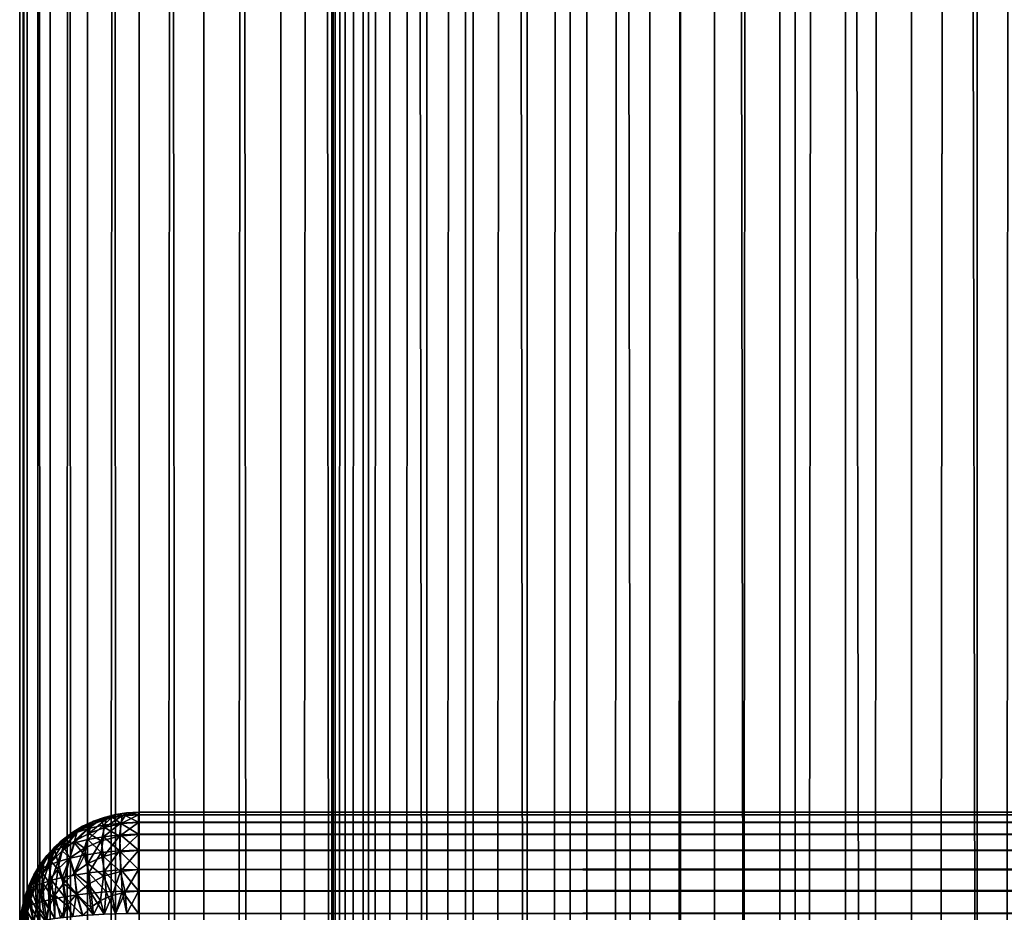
# Model space of a CAD drawing. Extents: x -265 to 265, y 0 to 1307.
# Tile 169 of 256: x -265 to -248, y 593 to 608. Entities that reach past the tile are written whole.
import ezdxf

# ---------------------------------------------------------------- set-up
doc = ezdxf.new("R2010")
doc.units = 0
doc.header["$LTSCALE"] = 65.185185
for name, color, linetype in [('200', 7, 'CONTINUOUS'), ('206', 7, 'CONTINUOUS'), ('207', 7, 'CONTINUOUS'), ('209', 7, 'CONTINUOUS'), ('218', 7, 'CONTINUOUS'), ('223', 7, 'CONTINUOUS'), ('3', 7, 'CONTINUOUS'), ('4', 7, 'CONTINUOUS')]:
    doc.layers.add(name, color=color, linetype=linetype)

msp = doc.modelspace()

# ---------------------------------------------------------------- linework, layer by layer
at = {"layer": '200', "color": 7, "linetype": 'CONTINUOUS'}
for points in [[(-263, 594.957, 16.322), (-263, 595, 16.7), (263, 594.958, 16.324), (-263, 594.957, 16.322)], [(263, 594.958, 16.324), (-263, 595, 16.7), (263, 595, 16.7), (263, 594.958, 16.324)], [(263, 594.832, 15.964), (-263, 594.957, 16.322), (263, 594.958, 16.324), (263, 594.832, 15.964)], [(-263, 594.831, 15.962), (-263, 594.957, 16.322), (263, 594.832, 15.964), (-263, 594.831, 15.962)], [(263, 594.63, 15.641), (-263, 594.831, 15.962), (263, 594.832, 15.964), (263, 594.63, 15.641)], [(-263, 594.629, 15.639), (-263, 594.831, 15.962), (263, 594.63, 15.641), (-263, 594.629, 15.639)], [(263, 594.361, 15.371), (-263, 594.629, 15.639), (263, 594.63, 15.641), (263, 594.361, 15.371)], [(-263, 594.359, 15.37), (-263, 594.629, 15.639), (263, 594.361, 15.371), (-263, 594.359, 15.37)], [(263, 594.038, 15.169), (-263, 594.359, 15.37), (263, 594.361, 15.371), (263, 594.038, 15.169)], [(-263, 594.036, 15.168), (-263, 594.359, 15.37), (263, 594.038, 15.169), (-263, 594.036, 15.168)], [(263, 593.678, 15.043), (-263, 594.036, 15.168), (263, 594.038, 15.169), (263, 593.678, 15.043)], [(-263, 593.676, 15.042), (-263, 594.036, 15.168), (263, 593.678, 15.043), (-263, 593.676, 15.042)], [(263, 593.3, 15), (-263, 593.676, 15.042), (263, 593.678, 15.043), (263, 593.3, 15)], [(-263, 593.3, 15), (-263, 593.676, 15.042), (263, 593.3, 15), (-263, 593.3, 15)]]:
    msp.add_3dface(points, dxfattribs=at)
at = {"layer": '206', "color": 7, "linetype": 'CONTINUOUS'}
for points in [[(-263, 595, 23.3), (-263, 594.958, 23.676), (263, 595, 23.3), (-263, 595, 23.3)], [(263, 595, 23.3), (-263, 594.958, 23.676), (263, 594.957, 23.678), (263, 595, 23.3)], [(-263, 594.958, 23.676), (-263, 594.832, 24.036), (263, 594.957, 23.678), (-263, 594.958, 23.676)], [(263, 594.957, 23.678), (-263, 594.832, 24.036), (263, 594.831, 24.038), (263, 594.957, 23.678)], [(-263, 594.832, 24.036), (-263, 594.63, 24.359), (263, 594.831, 24.038), (-263, 594.832, 24.036)], [(263, 594.831, 24.038), (-263, 594.63, 24.359), (263, 594.629, 24.361), (263, 594.831, 24.038)], [(-263, 594.63, 24.359), (-263, 594.361, 24.629), (263, 594.629, 24.361), (-263, 594.63, 24.359)], [(263, 594.629, 24.361), (-263, 594.361, 24.629), (263, 594.359, 24.63), (263, 594.629, 24.361)], [(-263, 594.361, 24.629), (-263, 594.038, 24.831), (263, 594.359, 24.63), (-263, 594.361, 24.629)], [(263, 594.359, 24.63), (-263, 594.038, 24.831), (263, 594.036, 24.832), (263, 594.359, 24.63)], [(-263, 594.038, 24.831), (-263, 593.678, 24.957), (263, 594.036, 24.832), (-263, 594.038, 24.831)], [(263, 594.036, 24.832), (-263, 593.678, 24.957), (263, 593.676, 24.958), (263, 594.036, 24.832)], [(-263, 593.678, 24.957), (-263, 593.3, 25), (263, 593.676, 24.958), (-263, 593.678, 24.957)], [(-263, 593.3, 25), (263, 593.3, 25), (263, 593.676, 24.958), (-263, 593.3, 25)]]:
    msp.add_3dface(points, dxfattribs=at)
at = {"layer": '207', "color": 7, "linetype": 'CONTINUOUS'}
for points in [[(263, 595, 16.7), (-263, 595, 16.7), (263, 595, 23.3), (263, 595, 16.7)], [(-263, 595, 16.7), (-263, 595, 23.3), (263, 595, 23.3), (-263, 595, 16.7)]]:
    msp.add_3dface(points, dxfattribs=at)
at = {"layer": '209', "color": 7, "linetype": 'CONTINUOUS'}
for points in [[(-263.387, 594.962, 16.706), (-263.577, 594.915, 16.713), (-263.387, 594.962, 23.294), (-263.387, 594.962, 16.706)], [(-263.387, 594.962, 23.294), (-263.577, 594.915, 16.713), (-263.577, 594.915, 23.287), (-263.387, 594.962, 23.294)], [(-263.195, 594.991, 16.701), (-263.387, 594.962, 16.706), (-263.195, 594.991, 23.299), (-263.195, 594.991, 16.701)], [(-263.195, 594.991, 23.299), (-263.387, 594.962, 16.706), (-263.387, 594.962, 23.294), (-263.195, 594.991, 23.299)], [(-263, 595, 23.3), (-263, 595, 16.7), (-263.195, 594.991, 16.701), (-263, 595, 23.3)], [(-263, 595, 23.3), (-263.195, 594.991, 16.701), (-263.195, 594.991, 23.299), (-263, 595, 23.3)], [(-263.938, 594.767, 16.735), (-264.106, 594.667, 16.75), (-263.938, 594.767, 23.265), (-263.938, 594.767, 16.735)], [(-263.938, 594.767, 23.265), (-264.106, 594.667, 16.75), (-263.941, 594.765, 23.265), (-263.938, 594.767, 23.265)], [(-263.941, 594.765, 23.265), (-264.106, 594.667, 16.75), (-264.106, 594.667, 23.25), (-263.941, 594.765, 23.265)], [(-263.761, 594.85, 16.723), (-263.938, 594.767, 16.735), (-263.761, 594.85, 23.277), (-263.761, 594.85, 16.723)], [(-263.761, 594.85, 23.277), (-263.938, 594.767, 16.735), (-263.938, 594.767, 23.265), (-263.761, 594.85, 23.277)], [(-263.577, 594.915, 16.713), (-263.761, 594.85, 16.723), (-263.577, 594.915, 23.287), (-263.577, 594.915, 16.713)], [(-263.577, 594.915, 23.287), (-263.761, 594.85, 16.723), (-263.761, 594.85, 23.277), (-263.577, 594.915, 23.287)], [(-264.106, 594.667, 16.75), (-264.264, 594.55, 16.767), (-264.106, 594.667, 23.25), (-264.106, 594.667, 16.75)], [(-264.106, 594.667, 23.25), (-264.264, 594.55, 16.767), (-264.264, 594.55, 23.233), (-264.106, 594.667, 23.25)], [(-264.264, 594.55, 16.767), (-264.409, 594.419, 16.787), (-264.264, 594.55, 23.233), (-264.264, 594.55, 16.767)], [(-264.264, 594.55, 23.233), (-264.409, 594.419, 16.787), (-264.315, 594.507, 23.226), (-264.264, 594.55, 23.233)], [(-264.315, 594.507, 23.226), (-264.409, 594.419, 16.787), (-264.409, 594.419, 23.213), (-264.315, 594.507, 23.226)], [(-264.542, 594.274, 16.809), (-264.659, 594.116, 16.833), (-264.542, 594.274, 23.191), (-264.542, 594.274, 16.809)], [(-264.542, 594.274, 23.191), (-264.659, 594.116, 16.833), (-264.578, 594.229, 23.184), (-264.542, 594.274, 23.191)], [(-264.409, 594.419, 16.787), (-264.542, 594.274, 16.809), (-264.409, 594.419, 23.213), (-264.409, 594.419, 16.787)], [(-264.409, 594.419, 23.213), (-264.542, 594.274, 16.809), (-264.542, 594.274, 23.191), (-264.409, 594.419, 23.213)], [(-264.659, 594.116, 16.833), (-264.761, 593.948, 16.858), (-264.659, 594.116, 23.167), (-264.659, 594.116, 16.833)], [(-264.659, 594.116, 23.167), (-264.761, 593.948, 16.858), (-264.761, 593.948, 23.142), (-264.659, 594.116, 23.167)], [(-264.578, 594.229, 23.184), (-264.659, 594.116, 16.833), (-264.659, 594.116, 23.167), (-264.578, 594.229, 23.184)], [(-264.761, 593.948, 16.858), (-264.846, 593.77, 16.885), (-264.761, 593.948, 23.142), (-264.761, 593.948, 16.858)], [(-264.761, 593.948, 23.142), (-264.846, 593.77, 16.885), (-264.768, 593.935, 23.14), (-264.761, 593.948, 23.142)], [(-264.768, 593.935, 23.14), (-264.846, 593.77, 16.885), (-264.846, 593.77, 23.115), (-264.768, 593.935, 23.14)], [(-264.846, 593.77, 16.885), (-264.913, 593.584, 16.912), (-264.846, 593.77, 23.115), (-264.846, 593.77, 16.885)], [(-264.846, 593.77, 23.115), (-264.913, 593.584, 16.912), (-264.898, 593.63, 23.095), (-264.846, 593.77, 23.115)], [(-264.898, 593.63, 23.095), (-264.913, 593.584, 16.912), (-264.913, 593.584, 23.088), (-264.898, 593.63, 23.095)], [(-264.913, 593.584, 16.912), (-264.961, 593.393, 16.941), (-264.913, 593.584, 23.088), (-264.913, 593.584, 16.912)], [(-264.913, 593.584, 23.088), (-264.961, 593.393, 16.941), (-264.961, 593.393, 23.059), (-264.913, 593.584, 23.088)], [(-264.961, 593.393, 16.941), (-264.99, 593.197, 16.97), (-264.961, 593.393, 23.059), (-264.961, 593.393, 16.941)], [(-264.961, 593.393, 23.059), (-264.99, 593.197, 16.97), (-264.975, 593.317, 23.048), (-264.961, 593.393, 23.059)]]:
    msp.add_3dface(points, dxfattribs=at)
at = {"layer": '218', "color": 7, "linetype": 'CONTINUOUS'}
for points in [[(-263.577, 594.915, 16.713), (-263.387, 594.962, 16.706), (-263.543, 594.882, 16.34), (-263.577, 594.915, 16.713)], [(-263.543, 594.882, 16.34), (-263.276, 594.938, 16.326), (-263.574, 594.747, 15.988), (-263.543, 594.882, 16.34)], [(-263.574, 594.747, 15.988), (-263.276, 594.938, 16.326), (-263.292, 594.81, 15.969), (-263.574, 594.747, 15.988)], [(-263.543, 594.882, 16.34), (-263.387, 594.962, 16.706), (-263.276, 594.938, 16.326), (-263.543, 594.882, 16.34)], [(-263.387, 594.962, 16.706), (-263.195, 594.991, 16.701), (-263.276, 594.938, 16.326), (-263.387, 594.962, 16.706)], [(-263, 594.957, 16.322), (-263, 594.831, 15.962), (-263.292, 594.81, 15.969), (-263, 594.957, 16.322)], [(-263.276, 594.938, 16.326), (-263, 594.957, 16.322), (-263.292, 594.81, 15.969), (-263.276, 594.938, 16.326)], [(-263, 595, 16.7), (-263, 594.957, 16.322), (-263.276, 594.938, 16.326), (-263, 595, 16.7)], [(-263.195, 594.991, 16.701), (-263, 595, 16.7), (-263.276, 594.938, 16.326), (-263.195, 594.991, 16.701)], [(-264.106, 594.667, 16.75), (-263.938, 594.767, 16.735), (-264.244, 594.522, 16.421), (-264.106, 594.667, 16.75)], [(-264.244, 594.522, 16.421), (-263.938, 594.767, 16.735), (-264.032, 594.67, 16.389), (-264.244, 594.522, 16.421)], [(-264.032, 594.67, 16.389), (-263.797, 594.792, 16.361), (-264.076, 594.512, 16.056), (-264.032, 594.67, 16.389)], [(-264.076, 594.512, 16.056), (-263.797, 594.792, 16.361), (-263.837, 594.646, 16.018), (-264.076, 594.512, 16.056)], [(-263.938, 594.767, 16.735), (-263.761, 594.85, 16.723), (-264.032, 594.67, 16.389), (-263.938, 594.767, 16.735)], [(-264.032, 594.67, 16.389), (-263.761, 594.85, 16.723), (-263.797, 594.792, 16.361), (-264.032, 594.67, 16.389)], [(-263.797, 594.792, 16.361), (-263.543, 594.882, 16.34), (-263.837, 594.646, 16.018), (-263.797, 594.792, 16.361)], [(-263.837, 594.646, 16.018), (-263.543, 594.882, 16.34), (-263.574, 594.747, 15.988), (-263.837, 594.646, 16.018)], [(-263.761, 594.85, 16.723), (-263.577, 594.915, 16.713), (-263.797, 594.792, 16.361), (-263.761, 594.85, 16.723)], [(-263.797, 594.792, 16.361), (-263.577, 594.915, 16.713), (-263.543, 594.882, 16.34), (-263.797, 594.792, 16.361)], [(-263.574, 594.747, 15.988), (-263.292, 594.81, 15.969), (-263.323, 594.601, 15.649), (-263.574, 594.747, 15.988)], [(-263, 594.831, 15.962), (-263, 594.629, 15.639), (-263.323, 594.601, 15.649), (-263, 594.831, 15.962)], [(-263.292, 594.81, 15.969), (-263, 594.831, 15.962), (-263.323, 594.601, 15.649), (-263.292, 594.81, 15.969)], [(-264.244, 594.522, 16.421), (-264.032, 594.67, 16.389), (-264.285, 594.351, 16.098), (-264.244, 594.522, 16.421)], [(-264.285, 594.351, 16.098), (-264.032, 594.67, 16.389), (-264.076, 594.512, 16.056), (-264.285, 594.351, 16.098)], [(-264.264, 594.55, 16.767), (-264.106, 594.667, 16.75), (-264.244, 594.522, 16.421), (-264.264, 594.55, 16.767)], [(-264.076, 594.512, 16.056), (-263.837, 594.646, 16.018), (-263.91, 594.396, 15.72), (-264.076, 594.512, 16.056)], [(-263.91, 594.396, 15.72), (-263.837, 594.646, 16.018), (-263.631, 594.522, 15.677), (-263.91, 594.396, 15.72)], [(-263.837, 594.646, 16.018), (-263.574, 594.747, 15.988), (-263.631, 594.522, 15.677), (-263.837, 594.646, 16.018)], [(-263.631, 594.522, 15.677), (-263.574, 594.747, 15.988), (-263.323, 594.601, 15.649), (-263.631, 594.522, 15.677)], [(-263.631, 594.522, 15.677), (-263.323, 594.601, 15.649), (-263.593, 594.258, 15.411), (-263.631, 594.522, 15.677)], [(-263.593, 594.258, 15.411), (-263.323, 594.601, 15.649), (-263.304, 594.333, 15.381), (-263.593, 594.258, 15.411)], [(-263.323, 594.601, 15.649), (-263, 594.629, 15.639), (-263.304, 594.333, 15.381), (-263.323, 594.601, 15.649)], [(-263, 594.629, 15.639), (-263, 594.359, 15.37), (-263.304, 594.333, 15.381), (-263, 594.629, 15.639)], [(-264.431, 594.351, 16.455), (-264.244, 594.522, 16.421), (-264.464, 594.169, 16.144), (-264.431, 594.351, 16.455)], [(-264.464, 594.169, 16.144), (-264.244, 594.522, 16.421), (-264.285, 594.351, 16.098), (-264.464, 594.169, 16.144)], [(-264.409, 594.419, 16.787), (-264.264, 594.55, 16.767), (-264.431, 594.351, 16.455), (-264.409, 594.419, 16.787)], [(-264.431, 594.351, 16.455), (-264.264, 594.55, 16.767), (-264.244, 594.522, 16.421), (-264.431, 594.351, 16.455)], [(-264.285, 594.351, 16.098), (-264.076, 594.512, 16.056), (-264.154, 594.234, 15.773), (-264.285, 594.351, 16.098)], [(-264.154, 594.234, 15.773), (-264.076, 594.512, 16.056), (-263.91, 594.396, 15.72), (-264.154, 594.234, 15.773)], [(-263.91, 594.396, 15.72), (-263.631, 594.522, 15.677), (-263.854, 594.138, 15.457), (-263.91, 594.396, 15.72)], [(-263.854, 594.138, 15.457), (-263.631, 594.522, 15.677), (-263.593, 594.258, 15.411), (-263.854, 594.138, 15.457)], [(-264.659, 594.116, 16.833), (-264.542, 594.274, 16.809), (-264.725, 593.955, 16.53), (-264.659, 594.116, 16.833)], [(-264.725, 593.955, 16.53), (-264.542, 594.274, 16.809), (-264.592, 594.161, 16.492), (-264.725, 593.955, 16.53)], [(-264.592, 594.161, 16.492), (-264.431, 594.351, 16.455), (-264.611, 593.971, 16.191), (-264.592, 594.161, 16.492)], [(-264.611, 593.971, 16.191), (-264.431, 594.351, 16.455), (-264.464, 594.169, 16.144), (-264.611, 593.971, 16.191)], [(-264.542, 594.274, 16.809), (-264.409, 594.419, 16.787), (-264.592, 594.161, 16.492), (-264.542, 594.274, 16.809)], [(-264.592, 594.161, 16.492), (-264.409, 594.419, 16.787), (-264.431, 594.351, 16.455), (-264.592, 594.161, 16.492)], [(-264.464, 594.169, 16.144), (-264.285, 594.351, 16.098), (-264.357, 594.042, 15.831), (-264.464, 594.169, 16.144)], [(-264.357, 594.042, 15.831), (-264.285, 594.351, 16.098), (-264.154, 594.234, 15.773), (-264.357, 594.042, 15.831)], [(-264.154, 594.234, 15.773), (-263.91, 594.396, 15.72), (-264.079, 593.984, 15.514), (-264.154, 594.234, 15.773)], [(-264.079, 593.984, 15.514), (-263.91, 594.396, 15.72), (-263.854, 594.138, 15.457), (-264.079, 593.984, 15.514)], [(-263.593, 594.258, 15.411), (-263.304, 594.333, 15.381), (-263.305, 594.007, 15.181), (-263.593, 594.258, 15.411)], [(-263, 594.359, 15.37), (-263, 594.036, 15.168), (-263.305, 594.007, 15.181), (-263, 594.359, 15.37)], [(-263.304, 594.333, 15.381), (-263, 594.359, 15.37), (-263.305, 594.007, 15.181), (-263.304, 594.333, 15.381)], [(-264.761, 593.948, 16.858), (-264.659, 594.116, 16.833), (-264.83, 593.737, 16.569), (-264.761, 593.948, 16.858)], [(-264.83, 593.737, 16.569), (-264.659, 594.116, 16.833), (-264.725, 593.955, 16.53), (-264.83, 593.737, 16.569)], [(-264.725, 593.955, 16.53), (-264.592, 594.161, 16.492), (-264.728, 593.76, 16.237), (-264.725, 593.955, 16.53)], [(-264.728, 593.76, 16.237), (-264.592, 594.161, 16.492), (-264.611, 593.971, 16.191), (-264.728, 593.76, 16.237)], [(-264.611, 593.971, 16.191), (-264.464, 594.169, 16.144), (-264.518, 593.831, 15.891), (-264.611, 593.971, 16.191)], [(-264.518, 593.831, 15.891), (-264.464, 594.169, 16.144), (-264.357, 594.042, 15.831), (-264.518, 593.831, 15.891)], [(-264.357, 594.042, 15.831), (-264.154, 594.234, 15.773), (-264.264, 593.804, 15.577), (-264.357, 594.042, 15.831)], [(-264.264, 593.804, 15.577), (-264.154, 594.234, 15.773), (-264.079, 593.984, 15.514), (-264.264, 593.804, 15.577)], [(-264.079, 593.984, 15.514), (-263.854, 594.138, 15.457), (-263.84, 593.791, 15.274), (-264.079, 593.984, 15.514)], [(-263.854, 594.138, 15.457), (-263.593, 594.258, 15.411), (-263.59, 593.923, 15.218), (-263.854, 594.138, 15.457)], [(-263.84, 593.791, 15.274), (-263.854, 594.138, 15.457), (-263.59, 593.923, 15.218), (-263.84, 593.791, 15.274)], [(-263.59, 593.923, 15.218), (-263.593, 594.258, 15.411), (-263.305, 594.007, 15.181), (-263.59, 593.923, 15.218)], [(-264.846, 593.77, 16.885), (-264.761, 593.948, 16.858), (-264.907, 593.512, 16.607), (-264.846, 593.77, 16.885)], [(-264.907, 593.512, 16.607), (-264.761, 593.948, 16.858), (-264.83, 593.737, 16.569), (-264.907, 593.512, 16.607)], [(-264.83, 593.737, 16.569), (-264.725, 593.955, 16.53), (-264.814, 593.542, 16.283), (-264.83, 593.737, 16.569)], [(-264.814, 593.542, 16.283), (-264.725, 593.955, 16.53), (-264.728, 593.76, 16.237), (-264.814, 593.542, 16.283)], [(-264.728, 593.76, 16.237), (-264.611, 593.971, 16.191), (-264.64, 593.606, 15.952), (-264.728, 593.76, 16.237)], [(-264.64, 593.606, 15.952), (-264.611, 593.971, 16.191), (-264.518, 593.831, 15.891), (-264.64, 593.606, 15.952)], [(-264.518, 593.831, 15.891), (-264.357, 594.042, 15.831), (-264.408, 593.606, 15.643), (-264.518, 593.831, 15.891)], [(-264.408, 593.606, 15.643), (-264.357, 594.042, 15.831), (-264.264, 593.804, 15.577), (-264.408, 593.606, 15.643)], [(-264.264, 593.804, 15.577), (-264.079, 593.984, 15.514), (-264.047, 593.624, 15.342), (-264.264, 593.804, 15.577)], [(-264.047, 593.624, 15.342), (-264.079, 593.984, 15.514), (-263.84, 593.791, 15.274), (-264.047, 593.624, 15.342)], [(-263.59, 593.923, 15.218), (-263.305, 594.007, 15.181), (-263.443, 593.602, 15.079), (-263.59, 593.923, 15.218)], [(-263.443, 593.602, 15.079), (-263.305, 594.007, 15.181), (-263.227, 593.657, 15.052), (-263.443, 593.602, 15.079)], [(-263.305, 594.007, 15.181), (-263, 594.036, 15.168), (-263.227, 593.657, 15.052), (-263.305, 594.007, 15.181)], [(-263, 594.036, 15.168), (-263, 593.676, 15.042), (-263.227, 593.657, 15.052), (-263, 594.036, 15.168)], [(-264.913, 593.584, 16.912), (-264.846, 593.77, 16.885), (-264.907, 593.512, 16.607), (-264.913, 593.584, 16.912)], [(-264.64, 593.606, 15.952), (-264.518, 593.831, 15.891), (-264.512, 593.398, 15.708), (-264.64, 593.606, 15.952)], [(-264.512, 593.398, 15.708), (-264.518, 593.831, 15.891), (-264.408, 593.606, 15.643), (-264.512, 593.398, 15.708)], [(-264.408, 593.606, 15.643), (-264.264, 593.804, 15.577), (-264.205, 593.433, 15.417), (-264.408, 593.606, 15.643)], [(-264.205, 593.433, 15.417), (-264.264, 593.804, 15.577), (-264.047, 593.624, 15.342), (-264.205, 593.433, 15.417)], [(-264.047, 593.624, 15.342), (-263.84, 593.791, 15.274), (-263.805, 593.399, 15.174), (-264.047, 593.624, 15.342)], [(-263.84, 593.791, 15.274), (-263.59, 593.923, 15.218), (-263.638, 593.514, 15.121), (-263.84, 593.791, 15.274)], [(-263.805, 593.399, 15.174), (-263.84, 593.791, 15.274), (-263.638, 593.514, 15.121), (-263.805, 593.399, 15.174)], [(-263.638, 593.514, 15.121), (-263.59, 593.923, 15.218), (-263.443, 593.602, 15.079), (-263.638, 593.514, 15.121)], [(-264.907, 593.512, 16.607), (-264.83, 593.737, 16.569), (-264.87, 593.319, 16.328), (-264.907, 593.512, 16.607)], [(-264.87, 593.319, 16.328), (-264.83, 593.737, 16.569), (-264.814, 593.542, 16.283), (-264.87, 593.319, 16.328)], [(-264.814, 593.542, 16.283), (-264.728, 593.76, 16.237), (-264.722, 593.374, 16.01), (-264.814, 593.542, 16.283)], [(-264.722, 593.374, 16.01), (-264.728, 593.76, 16.237), (-264.64, 593.606, 15.952), (-264.722, 593.374, 16.01)], [(-264.578, 593.184, 15.771), (-264.722, 593.374, 16.01), (-264.64, 593.606, 15.952), (-264.578, 593.184, 15.771)], [(-264.578, 593.184, 15.771), (-264.64, 593.606, 15.952), (-264.512, 593.398, 15.708), (-264.578, 593.184, 15.771)], [(-264.409, 593.213, 15.581), (-264.512, 593.398, 15.708), (-264.408, 593.606, 15.643), (-264.409, 593.213, 15.581)], [(-264.315, 593.226, 15.493), (-264.409, 593.213, 15.581), (-264.408, 593.606, 15.643), (-264.315, 593.226, 15.493)], [(-264.315, 593.226, 15.493), (-264.408, 593.606, 15.643), (-264.205, 593.433, 15.417), (-264.315, 593.226, 15.493)], [(-264.106, 593.25, 15.333), (-264.205, 593.433, 15.417), (-264.047, 593.624, 15.342), (-264.106, 593.25, 15.333)], [(-263.941, 593.265, 15.235), (-264.106, 593.25, 15.333), (-264.047, 593.624, 15.342), (-263.941, 593.265, 15.235)], [(-263.941, 593.265, 15.235), (-264.047, 593.624, 15.342), (-263.805, 593.399, 15.174), (-263.941, 593.265, 15.235)], [(-263.577, 593.287, 15.085), (-263.638, 593.514, 15.121), (-263.443, 593.602, 15.079), (-263.577, 593.287, 15.085)], [(-263.387, 593.294, 15.038), (-263.577, 593.287, 15.085), (-263.443, 593.602, 15.079), (-263.387, 593.294, 15.038)], [(-263.387, 593.294, 15.038), (-263.443, 593.602, 15.079), (-263.227, 593.657, 15.052), (-263.387, 593.294, 15.038)], [(-263.195, 593.299, 15.009), (-263.387, 593.294, 15.038), (-263.227, 593.657, 15.052), (-263.195, 593.299, 15.009)], [(-263, 593.676, 15.042), (-263.195, 593.299, 15.009), (-263.227, 593.657, 15.052), (-263, 593.676, 15.042)], [(-263, 593.676, 15.042), (-263, 593.3, 15), (-263.195, 593.299, 15.009), (-263, 593.676, 15.042)], [(-264.961, 593.393, 16.941), (-264.913, 593.584, 16.912), (-264.955, 593.281, 16.646), (-264.961, 593.393, 16.941)], [(-264.955, 593.281, 16.646), (-264.913, 593.584, 16.912), (-264.907, 593.512, 16.607), (-264.955, 593.281, 16.646)], [(-264.913, 593.088, 16.416), (-264.955, 593.281, 16.646), (-264.907, 593.512, 16.607), (-264.913, 593.088, 16.416)], [(-264.898, 593.095, 16.37), (-264.913, 593.088, 16.416), (-264.907, 593.512, 16.607), (-264.898, 593.095, 16.37)], [(-264.898, 593.095, 16.37), (-264.907, 593.512, 16.607), (-264.87, 593.319, 16.328), (-264.898, 593.095, 16.37)], [(-264.768, 593.14, 16.065), (-264.87, 593.319, 16.328), (-264.814, 593.542, 16.283), (-264.768, 593.14, 16.065)], [(-264.768, 593.14, 16.065), (-264.814, 593.542, 16.283), (-264.722, 593.374, 16.01), (-264.768, 593.14, 16.065)], [(-263.761, 593.277, 15.15), (-263.805, 593.399, 15.174), (-263.638, 593.514, 15.121), (-263.761, 593.277, 15.15)], [(-263.577, 593.287, 15.085), (-263.761, 593.277, 15.15), (-263.638, 593.514, 15.121), (-263.577, 593.287, 15.085)], [(-264.99, 593.197, 16.97), (-264.961, 593.393, 16.941), (-264.99, 593.03, 16.803), (-264.99, 593.197, 16.97)], [(-264.961, 593.393, 16.941), (-264.975, 593.048, 16.683), (-264.99, 593.03, 16.803), (-264.961, 593.393, 16.941)], [(-264.975, 593.048, 16.683), (-264.961, 593.393, 16.941), (-264.955, 593.281, 16.646), (-264.975, 593.048, 16.683)], [(-264.846, 593.115, 16.23), (-264.898, 593.095, 16.37), (-264.87, 593.319, 16.328), (-264.846, 593.115, 16.23)], [(-264.768, 593.14, 16.065), (-264.846, 593.115, 16.23), (-264.87, 593.319, 16.328), (-264.768, 593.14, 16.065)], [(-264.761, 593.142, 16.052), (-264.768, 593.14, 16.065), (-264.722, 593.374, 16.01), (-264.761, 593.142, 16.052)], [(-264.659, 593.167, 15.884), (-264.761, 593.142, 16.052), (-264.722, 593.374, 16.01), (-264.659, 593.167, 15.884)], [(-264.578, 593.184, 15.771), (-264.659, 593.167, 15.884), (-264.722, 593.374, 16.01), (-264.578, 593.184, 15.771)], [(-264.542, 593.191, 15.726), (-264.578, 593.184, 15.771), (-264.512, 593.398, 15.708), (-264.542, 593.191, 15.726)], [(-264.409, 593.213, 15.581), (-264.542, 593.191, 15.726), (-264.512, 593.398, 15.708), (-264.409, 593.213, 15.581)], [(-264.264, 593.233, 15.45), (-264.315, 593.226, 15.493), (-264.205, 593.433, 15.417), (-264.264, 593.233, 15.45)], [(-264.106, 593.25, 15.333), (-264.264, 593.233, 15.45), (-264.205, 593.433, 15.417), (-264.106, 593.25, 15.333)], [(-263.938, 593.265, 15.233), (-263.941, 593.265, 15.235), (-263.805, 593.399, 15.174), (-263.938, 593.265, 15.233)], [(-263.761, 593.277, 15.15), (-263.938, 593.265, 15.233), (-263.805, 593.399, 15.174), (-263.761, 593.277, 15.15)]]:
    msp.add_3dface(points, dxfattribs=at)
at = {"layer": '223', "color": 7, "linetype": 'CONTINUOUS'}
for points in [[(-263.387, 594.962, 23.294), (-263.577, 594.915, 23.287), (-263.443, 594.921, 23.602), (-263.387, 594.962, 23.294)], [(-263.387, 594.962, 23.294), (-263.443, 594.921, 23.602), (-263.227, 594.948, 23.657), (-263.387, 594.962, 23.294)], [(-263.443, 594.921, 23.602), (-263.305, 594.819, 24.007), (-263.227, 594.948, 23.657), (-263.443, 594.921, 23.602)], [(-263.195, 594.991, 23.299), (-263.387, 594.962, 23.294), (-263.227, 594.948, 23.657), (-263.195, 594.991, 23.299)], [(-263.305, 594.819, 24.007), (-263, 594.832, 24.036), (-263.227, 594.948, 23.657), (-263.305, 594.819, 24.007)], [(-263, 594.958, 23.676), (-263.195, 594.991, 23.299), (-263.227, 594.948, 23.657), (-263, 594.958, 23.676)], [(-263, 594.832, 24.036), (-263, 594.958, 23.676), (-263.227, 594.948, 23.657), (-263, 594.832, 24.036)], [(-263, 594.958, 23.676), (-263, 595, 23.3), (-263.195, 594.991, 23.299), (-263, 594.958, 23.676)], [(-263.941, 594.765, 23.265), (-264.106, 594.667, 23.25), (-264.047, 594.658, 23.624), (-263.941, 594.765, 23.265)], [(-263.941, 594.765, 23.265), (-264.047, 594.658, 23.624), (-263.805, 594.826, 23.399), (-263.941, 594.765, 23.265)], [(-264.047, 594.658, 23.624), (-263.84, 594.726, 23.791), (-263.805, 594.826, 23.399), (-264.047, 594.658, 23.624)], [(-263.938, 594.767, 23.265), (-263.941, 594.765, 23.265), (-263.805, 594.826, 23.399), (-263.938, 594.767, 23.265)], [(-263.761, 594.85, 23.277), (-263.938, 594.767, 23.265), (-263.805, 594.826, 23.399), (-263.761, 594.85, 23.277)], [(-263.854, 594.543, 24.138), (-263.593, 594.589, 24.258), (-263.59, 594.782, 23.923), (-263.854, 594.543, 24.138)], [(-263.84, 594.726, 23.791), (-263.854, 594.543, 24.138), (-263.59, 594.782, 23.923), (-263.84, 594.726, 23.791)], [(-263.84, 594.726, 23.791), (-263.59, 594.782, 23.923), (-263.638, 594.879, 23.514), (-263.84, 594.726, 23.791)], [(-263.805, 594.826, 23.399), (-263.84, 594.726, 23.791), (-263.638, 594.879, 23.514), (-263.805, 594.826, 23.399)], [(-263.761, 594.85, 23.277), (-263.805, 594.826, 23.399), (-263.638, 594.879, 23.514), (-263.761, 594.85, 23.277)], [(-263.577, 594.915, 23.287), (-263.761, 594.85, 23.277), (-263.638, 594.879, 23.514), (-263.577, 594.915, 23.287)], [(-263.577, 594.915, 23.287), (-263.638, 594.879, 23.514), (-263.443, 594.921, 23.602), (-263.577, 594.915, 23.287)], [(-263.638, 594.879, 23.514), (-263.59, 594.782, 23.923), (-263.443, 594.921, 23.602), (-263.638, 594.879, 23.514)], [(-263.593, 594.589, 24.258), (-263.304, 594.619, 24.333), (-263.305, 594.819, 24.007), (-263.593, 594.589, 24.258)], [(-263.59, 594.782, 23.923), (-263.593, 594.589, 24.258), (-263.305, 594.819, 24.007), (-263.59, 594.782, 23.923)], [(-263.59, 594.782, 23.923), (-263.305, 594.819, 24.007), (-263.443, 594.921, 23.602), (-263.59, 594.782, 23.923)], [(-263, 594.63, 24.359), (-263, 594.832, 24.036), (-263.305, 594.819, 24.007), (-263, 594.63, 24.359)], [(-263.304, 594.619, 24.333), (-263, 594.63, 24.359), (-263.305, 594.819, 24.007), (-263.304, 594.619, 24.333)], [(-264.106, 594.667, 23.25), (-264.264, 594.55, 23.233), (-264.205, 594.583, 23.433), (-264.106, 594.667, 23.25)], [(-264.264, 594.423, 23.804), (-264.079, 594.486, 23.984), (-264.047, 594.658, 23.624), (-264.264, 594.423, 23.804)], [(-264.205, 594.583, 23.433), (-264.264, 594.423, 23.804), (-264.047, 594.658, 23.624), (-264.205, 594.583, 23.433)], [(-264.106, 594.667, 23.25), (-264.205, 594.583, 23.433), (-264.047, 594.658, 23.624), (-264.106, 594.667, 23.25)], [(-264.079, 594.486, 23.984), (-263.854, 594.543, 24.138), (-263.84, 594.726, 23.791), (-264.079, 594.486, 23.984)], [(-264.047, 594.658, 23.624), (-264.079, 594.486, 23.984), (-263.84, 594.726, 23.791), (-264.047, 594.658, 23.624)], [(-263.593, 594.589, 24.258), (-263.323, 594.351, 24.601), (-263.304, 594.619, 24.333), (-263.593, 594.589, 24.258)], [(-263.323, 594.351, 24.601), (-263, 594.361, 24.629), (-263.304, 594.619, 24.333), (-263.323, 594.351, 24.601)], [(-263, 594.361, 24.629), (-263, 594.63, 24.359), (-263.304, 594.619, 24.333), (-263, 594.361, 24.629)], [(-264.315, 594.507, 23.226), (-264.409, 594.419, 23.213), (-264.408, 594.357, 23.606), (-264.315, 594.507, 23.226)], [(-264.315, 594.507, 23.226), (-264.408, 594.357, 23.606), (-264.205, 594.583, 23.433), (-264.315, 594.507, 23.226)], [(-264.408, 594.357, 23.606), (-264.264, 594.423, 23.804), (-264.205, 594.583, 23.433), (-264.408, 594.357, 23.606)], [(-264.264, 594.55, 23.233), (-264.315, 594.507, 23.226), (-264.205, 594.583, 23.433), (-264.264, 594.55, 23.233)], [(-264.264, 594.423, 23.804), (-264.154, 594.227, 24.234), (-264.079, 594.486, 23.984), (-264.264, 594.423, 23.804)], [(-264.154, 594.227, 24.234), (-263.91, 594.28, 24.396), (-264.079, 594.486, 23.984), (-264.154, 594.227, 24.234)], [(-264.079, 594.486, 23.984), (-263.91, 594.28, 24.396), (-263.854, 594.543, 24.138), (-264.079, 594.486, 23.984)], [(-263.91, 594.28, 24.396), (-263.631, 594.323, 24.522), (-263.854, 594.543, 24.138), (-263.91, 594.28, 24.396)], [(-263.854, 594.543, 24.138), (-263.631, 594.323, 24.522), (-263.593, 594.589, 24.258), (-263.854, 594.543, 24.138)], [(-263.631, 594.323, 24.522), (-263.323, 594.351, 24.601), (-263.593, 594.589, 24.258), (-263.631, 594.323, 24.522)], [(-264.578, 594.229, 23.184), (-264.64, 594.048, 23.606), (-264.512, 594.292, 23.398), (-264.578, 594.229, 23.184)], [(-264.64, 594.048, 23.606), (-264.518, 594.109, 23.831), (-264.512, 594.292, 23.398), (-264.64, 594.048, 23.606)], [(-264.542, 594.274, 23.191), (-264.578, 594.229, 23.184), (-264.512, 594.292, 23.398), (-264.542, 594.274, 23.191)], [(-264.409, 594.419, 23.213), (-264.542, 594.274, 23.191), (-264.512, 594.292, 23.398), (-264.409, 594.419, 23.213)], [(-264.518, 594.109, 23.831), (-264.357, 594.169, 24.042), (-264.408, 594.357, 23.606), (-264.518, 594.109, 23.831)], [(-264.512, 594.292, 23.398), (-264.518, 594.109, 23.831), (-264.408, 594.357, 23.606), (-264.512, 594.292, 23.398)], [(-264.409, 594.419, 23.213), (-264.512, 594.292, 23.398), (-264.408, 594.357, 23.606), (-264.409, 594.419, 23.213)], [(-264.408, 594.357, 23.606), (-264.357, 594.169, 24.042), (-264.264, 594.423, 23.804), (-264.408, 594.357, 23.606)], [(-264.357, 594.169, 24.042), (-264.154, 594.227, 24.234), (-264.264, 594.423, 23.804), (-264.357, 594.169, 24.042)], [(-264.154, 594.227, 24.234), (-264.076, 593.944, 24.512), (-263.91, 594.28, 24.396), (-264.154, 594.227, 24.234)], [(-264.076, 593.944, 24.512), (-263.837, 593.982, 24.646), (-263.91, 594.28, 24.396), (-264.076, 593.944, 24.512)], [(-263.91, 594.28, 24.396), (-263.837, 593.982, 24.646), (-263.631, 594.323, 24.522), (-263.91, 594.28, 24.396)], [(-263.837, 593.982, 24.646), (-263.574, 594.012, 24.747), (-263.631, 594.323, 24.522), (-263.837, 593.982, 24.646)], [(-263.631, 594.323, 24.522), (-263.574, 594.012, 24.747), (-263.323, 594.351, 24.601), (-263.631, 594.323, 24.522)], [(-263.574, 594.012, 24.747), (-263.292, 594.031, 24.81), (-263.323, 594.351, 24.601), (-263.574, 594.012, 24.747)], [(-263, 594.038, 24.831), (-263, 594.361, 24.629), (-263.323, 594.351, 24.601), (-263, 594.038, 24.831)], [(-263.292, 594.031, 24.81), (-263, 594.038, 24.831), (-263.323, 594.351, 24.601), (-263.292, 594.031, 24.81)], [(-264.659, 594.116, 23.167), (-264.761, 593.948, 23.142), (-264.722, 593.99, 23.374), (-264.659, 594.116, 23.167)], [(-264.578, 594.229, 23.184), (-264.659, 594.116, 23.167), (-264.722, 593.99, 23.374), (-264.578, 594.229, 23.184)], [(-264.578, 594.229, 23.184), (-264.722, 593.99, 23.374), (-264.64, 594.048, 23.606), (-264.578, 594.229, 23.184)], [(-264.64, 594.048, 23.606), (-264.611, 593.809, 23.971), (-264.518, 594.109, 23.831), (-264.64, 594.048, 23.606)], [(-264.611, 593.809, 23.971), (-264.464, 593.856, 24.169), (-264.518, 594.109, 23.831), (-264.611, 593.809, 23.971)], [(-264.518, 594.109, 23.831), (-264.464, 593.856, 24.169), (-264.357, 594.169, 24.042), (-264.518, 594.109, 23.831)], [(-264.464, 593.856, 24.169), (-264.285, 593.902, 24.351), (-264.357, 594.169, 24.042), (-264.464, 593.856, 24.169)], [(-264.357, 594.169, 24.042), (-264.285, 593.902, 24.351), (-264.154, 594.227, 24.234), (-264.357, 594.169, 24.042)], [(-264.285, 593.902, 24.351), (-264.076, 593.944, 24.512), (-264.154, 594.227, 24.234), (-264.285, 593.902, 24.351)], [(-264.768, 593.935, 23.14), (-264.846, 593.77, 23.115), (-264.87, 593.672, 23.319), (-264.768, 593.935, 23.14)], [(-264.768, 593.935, 23.14), (-264.87, 593.672, 23.319), (-264.814, 593.717, 23.542), (-264.768, 593.935, 23.14)], [(-264.768, 593.935, 23.14), (-264.814, 593.717, 23.542), (-264.722, 593.99, 23.374), (-264.768, 593.935, 23.14)], [(-264.814, 593.717, 23.542), (-264.728, 593.763, 23.76), (-264.722, 593.99, 23.374), (-264.814, 593.717, 23.542)], [(-264.761, 593.948, 23.142), (-264.768, 593.935, 23.14), (-264.722, 593.99, 23.374), (-264.761, 593.948, 23.142)], [(-264.728, 593.763, 23.76), (-264.611, 593.809, 23.971), (-264.64, 594.048, 23.606), (-264.728, 593.763, 23.76)], [(-264.722, 593.99, 23.374), (-264.728, 593.763, 23.76), (-264.64, 594.048, 23.606), (-264.722, 593.99, 23.374)], [(-264.285, 593.902, 24.351), (-264.032, 593.611, 24.67), (-264.076, 593.944, 24.512), (-264.285, 593.902, 24.351)], [(-264.076, 593.944, 24.512), (-263.797, 593.639, 24.792), (-263.837, 593.982, 24.646), (-264.076, 593.944, 24.512)], [(-264.032, 593.611, 24.67), (-263.797, 593.639, 24.792), (-264.076, 593.944, 24.512), (-264.032, 593.611, 24.67)], [(-263.837, 593.982, 24.646), (-263.543, 593.66, 24.882), (-263.574, 594.012, 24.747), (-263.837, 593.982, 24.646)], [(-263.797, 593.639, 24.792), (-263.543, 593.66, 24.882), (-263.837, 593.982, 24.646), (-263.797, 593.639, 24.792)], [(-263.574, 594.012, 24.747), (-263.276, 593.674, 24.938), (-263.292, 594.031, 24.81), (-263.574, 594.012, 24.747)], [(-263.543, 593.66, 24.882), (-263.276, 593.674, 24.938), (-263.574, 594.012, 24.747), (-263.543, 593.66, 24.882)], [(-263, 593.678, 24.957), (-263, 594.038, 24.831), (-263.292, 594.031, 24.81), (-263, 593.678, 24.957)], [(-263.276, 593.674, 24.938), (-263, 593.678, 24.957), (-263.292, 594.031, 24.81), (-263.276, 593.674, 24.938)], [(-264.846, 593.77, 23.115), (-264.898, 593.63, 23.095), (-264.87, 593.672, 23.319), (-264.846, 593.77, 23.115)], [(-264.728, 593.763, 23.76), (-264.592, 593.508, 24.161), (-264.611, 593.809, 23.971), (-264.728, 593.763, 23.76)], [(-264.611, 593.809, 23.971), (-264.431, 593.545, 24.351), (-264.464, 593.856, 24.169), (-264.611, 593.809, 23.971)], [(-264.592, 593.508, 24.161), (-264.431, 593.545, 24.351), (-264.611, 593.809, 23.971), (-264.592, 593.508, 24.161)], [(-264.464, 593.856, 24.169), (-264.244, 593.579, 24.522), (-264.285, 593.902, 24.351), (-264.464, 593.856, 24.169)], [(-264.431, 593.545, 24.351), (-264.244, 593.579, 24.522), (-264.464, 593.856, 24.169), (-264.431, 593.545, 24.351)], [(-264.244, 593.579, 24.522), (-264.032, 593.611, 24.67), (-264.285, 593.902, 24.351), (-264.244, 593.579, 24.522)], [(-264.898, 593.63, 23.095), (-264.913, 593.584, 23.088), (-264.907, 593.393, 23.512), (-264.898, 593.63, 23.095)], [(-264.898, 593.63, 23.095), (-264.907, 593.393, 23.512), (-264.87, 593.672, 23.319), (-264.898, 593.63, 23.095)], [(-264.907, 593.393, 23.512), (-264.83, 593.431, 23.737), (-264.87, 593.672, 23.319), (-264.907, 593.393, 23.512)], [(-264.87, 593.672, 23.319), (-264.83, 593.431, 23.737), (-264.814, 593.717, 23.542), (-264.87, 593.672, 23.319)], [(-264.83, 593.431, 23.737), (-264.725, 593.47, 23.955), (-264.814, 593.717, 23.542), (-264.83, 593.431, 23.737)], [(-264.814, 593.717, 23.542), (-264.725, 593.47, 23.955), (-264.728, 593.763, 23.76), (-264.814, 593.717, 23.542)], [(-264.725, 593.47, 23.955), (-264.592, 593.508, 24.161), (-264.728, 593.763, 23.76), (-264.725, 593.47, 23.955)], [(-264.244, 593.579, 24.522), (-263.938, 593.265, 24.767), (-264.032, 593.611, 24.67), (-264.244, 593.579, 24.522)], [(-264.032, 593.611, 24.67), (-263.761, 593.277, 24.85), (-263.797, 593.639, 24.792), (-264.032, 593.611, 24.67)], [(-263.938, 593.265, 24.767), (-263.761, 593.277, 24.85), (-264.032, 593.611, 24.67), (-263.938, 593.265, 24.767)], [(-263.797, 593.639, 24.792), (-263.577, 593.287, 24.915), (-263.543, 593.66, 24.882), (-263.797, 593.639, 24.792)], [(-263.761, 593.277, 24.85), (-263.577, 593.287, 24.915), (-263.797, 593.639, 24.792), (-263.761, 593.277, 24.85)], [(-263.577, 593.287, 24.915), (-263.387, 593.294, 24.962), (-263.543, 593.66, 24.882), (-263.577, 593.287, 24.915)], [(-263.543, 593.66, 24.882), (-263.387, 593.294, 24.962), (-263.276, 593.674, 24.938), (-263.543, 593.66, 24.882)], [(-263.387, 593.294, 24.962), (-263.195, 593.299, 24.991), (-263.276, 593.674, 24.938), (-263.387, 593.294, 24.962)], [(-263, 593.3, 25), (-263, 593.678, 24.957), (-263.276, 593.674, 24.938), (-263, 593.3, 25)], [(-263.195, 593.299, 24.991), (-263, 593.3, 25), (-263.276, 593.674, 24.938), (-263.195, 593.299, 24.991)], [(-264.913, 593.584, 23.088), (-264.961, 593.393, 23.059), (-264.955, 593.354, 23.281), (-264.913, 593.584, 23.088)], [(-264.913, 593.584, 23.088), (-264.955, 593.354, 23.281), (-264.907, 593.393, 23.512), (-264.913, 593.584, 23.088)], [(-264.83, 593.431, 23.737), (-264.659, 593.167, 24.116), (-264.725, 593.47, 23.955), (-264.83, 593.431, 23.737)], [(-264.725, 593.47, 23.955), (-264.542, 593.191, 24.274), (-264.592, 593.508, 24.161), (-264.725, 593.47, 23.955)], [(-264.659, 593.167, 24.116), (-264.542, 593.191, 24.274), (-264.725, 593.47, 23.955), (-264.659, 593.167, 24.116)], [(-264.592, 593.508, 24.161), (-264.409, 593.213, 24.419), (-264.431, 593.545, 24.351), (-264.592, 593.508, 24.161)], [(-264.542, 593.191, 24.274), (-264.409, 593.213, 24.419), (-264.592, 593.508, 24.161), (-264.542, 593.191, 24.274)], [(-264.431, 593.545, 24.351), (-264.264, 593.233, 24.55), (-264.244, 593.579, 24.522), (-264.431, 593.545, 24.351)], [(-264.409, 593.213, 24.419), (-264.264, 593.233, 24.55), (-264.431, 593.545, 24.351), (-264.409, 593.213, 24.419)], [(-264.264, 593.233, 24.55), (-264.106, 593.25, 24.667), (-264.244, 593.579, 24.522), (-264.264, 593.233, 24.55)], [(-264.106, 593.25, 24.667), (-263.938, 593.265, 24.767), (-264.244, 593.579, 24.522), (-264.106, 593.25, 24.667)], [(-264.961, 593.393, 23.059), (-264.975, 593.317, 23.048), (-264.955, 593.354, 23.281), (-264.961, 593.393, 23.059)], [(-264.975, 593.317, 23.048), (-264.961, 593.059, 23.393), (-264.955, 593.354, 23.281), (-264.975, 593.317, 23.048)], [(-264.961, 593.059, 23.393), (-264.913, 593.088, 23.584), (-264.955, 593.354, 23.281), (-264.961, 593.059, 23.393)], [(-264.955, 593.354, 23.281), (-264.913, 593.088, 23.584), (-264.907, 593.393, 23.512), (-264.955, 593.354, 23.281)], [(-264.913, 593.088, 23.584), (-264.846, 593.115, 23.77), (-264.907, 593.393, 23.512), (-264.913, 593.088, 23.584)], [(-264.907, 593.393, 23.512), (-264.761, 593.142, 23.948), (-264.83, 593.431, 23.737), (-264.907, 593.393, 23.512)], [(-264.846, 593.115, 23.77), (-264.761, 593.142, 23.948), (-264.907, 593.393, 23.512), (-264.846, 593.115, 23.77)], [(-264.761, 593.142, 23.948), (-264.659, 593.167, 24.116), (-264.83, 593.431, 23.737), (-264.761, 593.142, 23.948)]]:
    msp.add_3dface(points, dxfattribs=at)
at = {"layer": '3', "color": 7, "linetype": 'CONTINUOUS'}
for points in [[(-265, 1), (-264.872, 1, 1.958), (-265, 1299), (-265, 1)], [(-265, 1299), (-264.872, 1, 1.958), (-264.872, 1299, 1.958), (-265, 1299)], [(-264.872, 1, 1.958), (-264.489, 1, 3.882), (-264.872, 1299, 1.958), (-264.872, 1, 1.958)], [(-264.872, 1299, 1.958), (-264.489, 1, 3.882), (-264.489, 1299, 3.882), (-264.872, 1299, 1.958)], [(-264.489, 1, 3.882), (-263.858, 1, 5.74), (-264.489, 1299, 3.882), (-264.489, 1, 3.882)], [(-264.489, 1299, 3.882), (-263.858, 1, 5.74), (-263.858, 1299, 5.74), (-264.489, 1299, 3.882)], [(-263.858, 1, 5.74), (-262.99, 1, 7.5), (-263.858, 1299, 5.74), (-263.858, 1, 5.74)], [(-263.858, 1299, 5.74), (-262.99, 1, 7.5), (-262.99, 1299, 7.5), (-263.858, 1299, 5.74)], [(-262.99, 1, 7.5), (-261.9, 1, 9.131), (-262.99, 1299, 7.5), (-262.99, 1, 7.5)], [(-262.99, 1299, 7.5), (-261.9, 1, 9.131), (-261.9, 1299, 9.131), (-262.99, 1299, 7.5)], [(-261.9, 1, 9.131), (-260.607, 1, 10.607), (-261.9, 1299, 9.131), (-261.9, 1, 9.131)], [(-261.9, 1299, 9.131), (-260.607, 1, 10.607), (-260.607, 1299, 10.607), (-261.9, 1299, 9.131)], [(-260.607, 1, 10.607), (-259.131, 1, 11.9), (-260.607, 1299, 10.607), (-260.607, 1, 10.607)], [(-260.607, 1299, 10.607), (-259.131, 1, 11.9), (-259.131, 1299, 11.9), (-260.607, 1299, 10.607)], [(-259.131, 1, 11.9), (-257.5, 1, 12.99), (-259.131, 1299, 11.9), (-259.131, 1, 11.9)], [(-259.131, 1299, 11.9), (-257.5, 1, 12.99), (-257.5, 1299, 12.99), (-259.131, 1299, 11.9)], [(-257.5, 1, 12.99), (-255.74, 1, 13.858), (-257.5, 1299, 12.99), (-257.5, 1, 12.99)], [(-257.5, 1299, 12.99), (-255.74, 1, 13.858), (-255.74, 1299, 13.858), (-257.5, 1299, 12.99)], [(-255.74, 1, 13.858), (-253.882, 1, 14.489), (-255.74, 1299, 13.858), (-255.74, 1, 13.858)], [(-255.74, 1299, 13.858), (-253.882, 1, 14.489), (-253.882, 1299, 14.489), (-255.74, 1299, 13.858)], [(-253.882, 1, 14.489), (-251.958, 1, 14.872), (-253.882, 1299, 14.489), (-253.882, 1, 14.489)], [(-253.882, 1299, 14.489), (-251.958, 1, 14.872), (-251.958, 1299, 14.872), (-253.882, 1299, 14.489)], [(-251.958, 1, 14.872), (-250, 1, 15), (-251.958, 1299, 14.872), (-251.958, 1, 14.872)], [(-251.958, 1299, 14.872), (-250, 1, 15), (-250, 1299, 15), (-251.958, 1299, 14.872)], [(-250, 1, 15), (-248.042, 1, 14.872), (-250, 1299, 15), (-250, 1, 15)], [(-250, 1299, 15), (-248.042, 1, 14.872), (-248.042, 1299, 14.872), (-250, 1299, 15)]]:
    msp.add_3dface(points, dxfattribs=at)
at = {"layer": '4', "color": 7, "linetype": 'CONTINUOUS'}
for points in [[(-265, 1), (-265, 1299), (-264.872, 1299, -1.958), (-265, 1)], [(-264.872, 1, -1.958), (-265, 1), (-264.872, 1299, -1.958), (-264.872, 1, -1.958)], [(-264.489, 1, -3.882), (-264.872, 1, -1.958), (-264.489, 1299, -3.882), (-264.489, 1, -3.882)], [(-264.489, 1299, -3.882), (-264.872, 1, -1.958), (-264.872, 1299, -1.958), (-264.489, 1299, -3.882)], [(-263.858, 1, -5.74), (-264.489, 1, -3.882), (-263.858, 1299, -5.74), (-263.858, 1, -5.74)], [(-263.858, 1299, -5.74), (-264.489, 1, -3.882), (-264.489, 1299, -3.882), (-263.858, 1299, -5.74)], [(-262.99, 1, -7.5), (-263.858, 1, -5.74), (-262.99, 1299, -7.5), (-262.99, 1, -7.5)], [(-262.99, 1299, -7.5), (-263.858, 1, -5.74), (-263.858, 1299, -5.74), (-262.99, 1299, -7.5)], [(-261.9, 1, -9.131), (-262.99, 1, -7.5), (-261.9, 1299, -9.131), (-261.9, 1, -9.131)], [(-261.9, 1299, -9.131), (-262.99, 1, -7.5), (-262.99, 1299, -7.5), (-261.9, 1299, -9.131)], [(-260.607, 1, -10.607), (-261.9, 1, -9.131), (-260.607, 1299, -10.607), (-260.607, 1, -10.607)], [(-260.607, 1299, -10.607), (-261.9, 1, -9.131), (-261.9, 1299, -9.131), (-260.607, 1299, -10.607)], [(-260.607, 1, -10.607), (-260.607, 1299, -10.607), (-259.75, 1280, -11.399), (-260.607, 1, -10.607)], [(-260.607, 1, -10.607), (-259.75, 1280, -11.399), (-259.75, 20, -11.399), (-260.607, 1, -10.607)], [(-259.75, 1280, -11.399), (-259.695, 1278.967, -11.446), (-259.75, 20, -11.399), (-259.75, 1280, -11.399)], [(-259.75, 20, -11.399), (-259.695, 1278.967, -11.446), (-259.695, 21.033, -11.446), (-259.75, 20, -11.399)], [(-259.695, 1278.967, -11.446), (-259.525, 1277.917, -11.588), (-259.695, 21.033, -11.446), (-259.695, 1278.967, -11.446)], [(-259.695, 21.033, -11.446), (-259.525, 1277.917, -11.588), (-259.525, 22.082, -11.588), (-259.695, 21.033, -11.446)], [(-259.525, 1277.917, -11.588), (-259.224, 1276.842, -11.828), (-259.525, 22.082, -11.588), (-259.525, 1277.917, -11.588)], [(-259.525, 22.082, -11.588), (-259.224, 1276.842, -11.828), (-259.224, 23.158, -11.828), (-259.525, 22.082, -11.588)], [(-259.224, 1276.842, -11.828), (-258.772, 1275.745, -12.167), (-259.224, 23.158, -11.828), (-259.224, 1276.842, -11.828)], [(-259.224, 23.158, -11.828), (-258.772, 1275.745, -12.167), (-258.772, 24.255, -12.167), (-259.224, 23.158, -11.828)], [(-258.772, 1275.745, -12.167), (-258.153, 1274.653, -12.591), (-258.772, 24.255, -12.167), (-258.772, 1275.745, -12.167)], [(-258.772, 24.255, -12.167), (-258.153, 1274.653, -12.591), (-258.153, 25.347, -12.591), (-258.772, 24.255, -12.167)], [(-258.153, 1274.653, -12.591), (-257.374, 1273.621, -13.062), (-258.153, 25.347, -12.591), (-258.153, 1274.653, -12.591)], [(-258.153, 25.347, -12.591), (-257.374, 1273.621, -13.062), (-257.374, 26.379, -13.063), (-258.153, 25.347, -12.591)], [(-257.374, 1273.621, -13.062), (-256.461, 1272.698, -13.537), (-257.374, 26.379, -13.063), (-257.374, 1273.621, -13.062)], [(-257.374, 26.379, -13.063), (-256.461, 1272.698, -13.537), (-256.461, 27.302, -13.537), (-257.374, 26.379, -13.063)], [(-256.461, 1272.698, -13.537), (-255.458, 1271.921, -13.972), (-256.461, 27.302, -13.537), (-256.461, 1272.698, -13.537)], [(-256.461, 27.302, -13.537), (-255.458, 1271.921, -13.972), (-255.458, 28.079, -13.972), (-256.461, 27.302, -13.537)], [(-255.458, 1271.921, -13.972), (-254.401, 1271.3, -14.34), (-255.458, 28.079, -13.972), (-255.458, 1271.921, -13.972)], [(-255.458, 28.079, -13.972), (-254.401, 1271.3, -14.34), (-254.401, 28.7, -14.34), (-255.458, 28.079, -13.972)], [(-254.401, 1271.3, -14.34), (-253.314, 1270.831, -14.629), (-254.401, 28.7, -14.34), (-254.401, 1271.3, -14.34)], [(-254.401, 28.7, -14.34), (-253.314, 1270.831, -14.629), (-253.314, 29.169, -14.629), (-254.401, 28.7, -14.34)], [(-253.314, 1270.831, -14.629), (-252.214, 1270.505, -14.836), (-253.314, 29.169, -14.629), (-253.314, 1270.831, -14.629)], [(-253.314, 29.169, -14.629), (-252.214, 1270.505, -14.836), (-252.214, 29.495, -14.836), (-253.314, 29.169, -14.629)], [(-252.214, 1270.505, -14.836), (-251.108, 1270.313, -14.959), (-252.214, 29.495, -14.836), (-252.214, 1270.505, -14.836)], [(-248.892, 1270.313, -14.959), (-247.786, 1270.505, -14.836), (-248.892, 29.687, -14.959), (-248.892, 1270.313, -14.959)], [(-248.892, 29.687, -14.959), (-247.786, 1270.505, -14.836), (-247.786, 29.495, -14.836), (-248.892, 29.687, -14.959)], [(-252.214, 29.495, -14.836), (-251.108, 1270.313, -14.959), (-251.108, 29.687, -14.959), (-252.214, 29.495, -14.836)], [(-251.108, 1270.313, -14.959), (-250, 1270.25, -15), (-251.108, 29.687, -14.959), (-251.108, 1270.313, -14.959)], [(-251.108, 29.687, -14.959), (-250, 1270.25, -15), (-250, 29.75, -15), (-251.108, 29.687, -14.959)], [(-250, 1270.25, -15), (-248.892, 1270.313, -14.959), (-250, 29.75, -15), (-250, 1270.25, -15)], [(-250, 29.75, -15), (-248.892, 1270.313, -14.959), (-248.892, 29.687, -14.959), (-250, 29.75, -15)]]:
    msp.add_3dface(points, dxfattribs=at)

doc.saveas('drawing.dxf')
